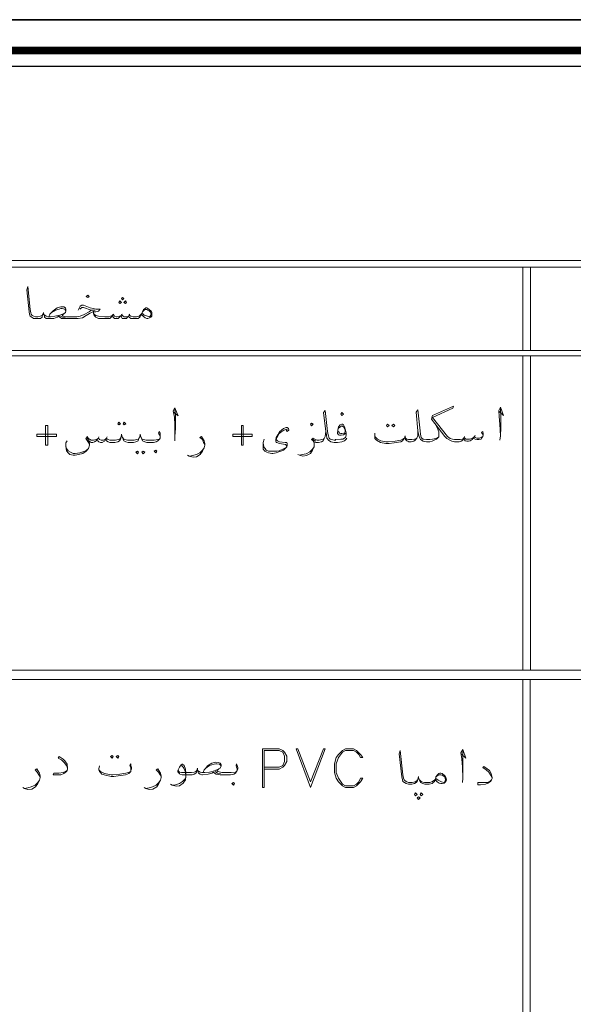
# Model space of a CAD drawing. Header units: inches. Extents: x 5.7 to 89.8, y 4 to 63.5.
# Tile 13 of 34: x 28.7 to 38.3, y 46.3 to 63.5. Entities that reach past the tile are written whole.
import ezdxf

# ---------------------------------------------------------------- set-up
doc = ezdxf.new("R2010")
doc.units = ezdxf.units.IN
doc.header["$MEASUREMENT"] = 0
doc.layers.add('PDF_KADR', color=7, linetype='Continuous')
doc.layers.add('PDF_textt', color=7, linetype='Continuous')

msp = doc.modelspace()

# ---------------------------------------------------------------- linework, layer by layer
at = {"layer": 'PDF_KADR', "lineweight": 25}
for points in [[(5.695, 4.013), (89.785, 4.013), (89.785, 63.476), (5.695, 63.476)], [(5.695, 63.476), (89.785, 63.476), (89.785, 4.013), (5.695, 4.013)], [(6.514, 4.832), (88.841, 4.832), (88.841, 62.657), (6.514, 62.657)]]:
    msp.add_lwpolyline(points, close=True, dxfattribs=at)
at = {"layer": 'PDF_KADR', "lineweight": 0, "const_width": 0.135}
msp.add_lwpolyline([(6.235, 62.937), (6.235, 4.552), (89.111, 4.552), (89.111, 62.937)], close=True, dxfattribs=at)
at = {"layer": 'PDF_textt', "lineweight": 20}
for points in [[(74.423, 52.179), (74.423, 59.267), (19.208, 59.267), (19.208, 10.697), (74.423, 10.697), (74.423, 52.757)], [(74.327, 57.697), (74.327, 59.152), (19.208, 59.152)], [(37.469, 59.152), (37.469, 57.697)], [(37.603, 59.152), (37.603, 57.697)], [(29.687, 58.4), (29.725, 58.468), (29.754, 58.487), (29.783, 58.487), (29.898, 58.439), (30.004, 58.42), (30.072, 58.42), (30.043, 58.381), (29.995, 58.371), (29.947, 58.371), (29.889, 58.343), (29.831, 58.304), (29.764, 58.266), (29.687, 58.256), (29.581, 58.256), (29.465, 58.256), (29.398, 58.256), (29.369, 58.275), (29.349, 58.294), (29.321, 58.275), (29.263, 58.256), (29.166, 58.256), (29.157, 58.256), (29.128, 58.256), (29.099, 58.275), (29.099, 58.294), (29.089, 58.323), (29.08, 58.362), (29.07, 58.323), (29.061, 58.294), (29.061, 58.275), (29.032, 58.256), (28.993, 58.256), (28.955, 58.256), (28.945, 58.256), (28.906, 58.256), (28.878, 58.275), (28.849, 58.294), (28.839, 58.333), (28.829, 58.371), (28.791, 58.757), (28.81, 58.815), (28.849, 58.41), (28.858, 58.352), (28.868, 58.333), (28.887, 58.304), (28.916, 58.294), (28.945, 58.285), (28.955, 58.285), (28.983, 58.285), (29.022, 58.294), (29.061, 58.304), (29.07, 58.323)], [(29.089, 58.323), (29.128, 58.294), (29.157, 58.285), (29.205, 58.285), (29.282, 58.294), (29.369, 58.314), (29.446, 58.343)], [(29.176, 58.285), (29.195, 58.333), (29.224, 58.362), (29.253, 58.391), (29.321, 58.439), (29.388, 58.458), (29.436, 58.458), (29.465, 58.439), (29.475, 58.42), (29.475, 58.391), (29.465, 58.362), (29.446, 58.343), (29.407, 58.314), (29.427, 58.294), (29.484, 58.285), (29.581, 58.285), (29.667, 58.285), (29.725, 58.294), (29.793, 58.323), (29.879, 58.371), (29.918, 58.4), (29.985, 58.4), (29.918, 58.4), (29.783, 58.449), (29.754, 58.449), (29.715, 58.42)], [(29.224, 58.362), (29.292, 58.4), (29.359, 58.42), (29.388, 58.429), (29.407, 58.429), (29.455, 58.42), (29.475, 58.391)], [(30.794, 58.323), (30.775, 58.294), (30.765, 58.275), (30.736, 58.256), (30.698, 58.256), (30.669, 58.256), (30.65, 58.256), (30.611, 58.256), (30.582, 58.275), (30.573, 58.294), (30.553, 58.275), (30.534, 58.256), (30.505, 58.256), (30.486, 58.256), (30.457, 58.256), (30.447, 58.275), (30.438, 58.304), (30.409, 58.275), (30.39, 58.256), (30.361, 58.256), (30.341, 58.256), (30.322, 58.256), (30.303, 58.275), (30.284, 58.304), (30.264, 58.275), (30.245, 58.256), (30.216, 58.256), (30.207, 58.256), (30.12, 58.256), (30.043, 58.256), (29.995, 58.275), (29.966, 58.304), (29.956, 58.343), (29.956, 58.381)], [(29.956, 58.343), (29.976, 58.323), (29.995, 58.304), (30.043, 58.294), (30.158, 58.285), (30.207, 58.285), (30.226, 58.285), (30.255, 58.294), (30.284, 58.304), (30.303, 58.323), (30.322, 58.294), (30.351, 58.285), (30.37, 58.285), (30.409, 58.294), (30.438, 58.304), (30.447, 58.323), (30.476, 58.294), (30.496, 58.285), (30.534, 58.285), (30.573, 58.294), (30.582, 58.323), (30.592, 58.304), (30.611, 58.294), (30.65, 58.285), (30.669, 58.285), (30.707, 58.285), (30.756, 58.294), (30.785, 58.323), (30.804, 58.343)], [(30.313, 58.333), (30.303, 58.323)], [(30.457, 58.333), (30.447, 58.323)], [(30.592, 58.333), (30.582, 58.323)], [(30.813, 58.371), (30.842, 58.4), (30.862, 58.41), (30.89, 58.41), (30.91, 58.4), (30.929, 58.391), (30.948, 58.371), (30.968, 58.333), (30.968, 58.323), (30.948, 58.294), (30.939, 58.285), (30.9, 58.294), (30.842, 58.314), (30.813, 58.343)], [(29.465, 58.266), (29.417, 58.275), (29.378, 58.294)], [(74.423, 57.697), (19.208, 57.697)], [(74.423, 57.601), (19.208, 57.601)], [(37.469, 57.601), (37.469, 52.111)], [(37.603, 57.601), (37.603, 52.111)], [(31.362, 56.619), (31.439, 56.551), (31.382, 56.696), (31.353, 56.638), (31.372, 56.532), (31.382, 56.397), (31.382, 56.195), (31.382, 56.118)], [(31.382, 56.195), (31.391, 56.339), (31.391, 56.561), (31.382, 56.667)], [(34.387, 56.166), (34.377, 56.147), (34.348, 56.118), (34.3, 56.099), (34.223, 56.089), (34.194, 56.089), (34.165, 56.089), (34.107, 56.099), (34.069, 56.127), (34.04, 56.166), (34.03, 56.224), (34.021, 56.282), (33.982, 56.609), (34.011, 56.648), (34.05, 56.282), (34.059, 56.224), (34.078, 56.166), (34.098, 56.147), (34.117, 56.137), (34.165, 56.127), (34.194, 56.127)], [(35.928, 56.426), (35.966, 56.349), (35.995, 56.272), (35.995, 56.233), (35.995, 56.204), (35.995, 56.185), (35.956, 56.147), (35.937, 56.137), (35.879, 56.108), (35.841, 56.099), (35.812, 56.099), (35.783, 56.099), (35.725, 56.108), (35.677, 56.137), (35.658, 56.176), (35.639, 56.233), (35.629, 56.291), (35.6, 56.619), (35.629, 56.657), (35.668, 56.291), (35.677, 56.233), (35.687, 56.176), (35.716, 56.147), (35.735, 56.147), (35.783, 56.137), (35.812, 56.137), (35.841, 56.137), (35.889, 56.147), (35.947, 56.156), (35.995, 56.185)], [(36.775, 56.224), (36.746, 56.262), (36.766, 56.282), (36.775, 56.243), (36.775, 56.224), (36.766, 56.195), (36.746, 56.166), (36.737, 56.147), (36.698, 56.137), (36.669, 56.137), (36.631, 56.147), (36.611, 56.156), (36.602, 56.176), (36.583, 56.137), (36.544, 56.118), (36.515, 56.108), (36.486, 56.108), (36.457, 56.118), (36.438, 56.137), (36.428, 56.156), (36.419, 56.127), (36.39, 56.108), (36.351, 56.099), (36.303, 56.099), (36.274, 56.099), (36.226, 56.108), (36.188, 56.127), (36.139, 56.156), (36.101, 56.195), (35.87, 56.493), (35.889, 56.561), (36.255, 56.725), (36.245, 56.686), (35.889, 56.522), (36.149, 56.195), (36.197, 56.156), (36.236, 56.147), (36.274, 56.137), (36.303, 56.137), (36.371, 56.137), (36.409, 56.147), (36.428, 56.156), (36.438, 56.176), (36.467, 56.147), (36.496, 56.147), (36.534, 56.147), (36.583, 56.156), (36.602, 56.176), (36.621, 56.195), (36.631, 56.176), (36.66, 56.166), (36.708, 56.166), (36.737, 56.176), (36.766, 56.195)], [(37.054, 56.628), (37.131, 56.561), (37.074, 56.705), (37.045, 56.648), (37.054, 56.542), (37.064, 56.407), (37.074, 56.204), (37.064, 56.127)], [(37.074, 56.204), (37.083, 56.349), (37.083, 56.57), (37.074, 56.676)], [(31.122, 56.166), (31.122, 56.195), (31.112, 56.224), (31.093, 56.253), (31.112, 56.282), (31.122, 56.253), (31.122, 56.214), (31.122, 56.195), (31.122, 56.166), (31.112, 56.147), (31.083, 56.118), (31.054, 56.099), (31.006, 56.089), (30.939, 56.089), (30.89, 56.089), (30.852, 56.099), (30.813, 56.118), (30.804, 56.147), (30.785, 56.185), (30.775, 56.233), (30.765, 56.185), (30.746, 56.147), (30.736, 56.118), (30.698, 56.099), (30.659, 56.089), (30.611, 56.089), (30.563, 56.089), (30.524, 56.099), (30.486, 56.118), (30.476, 56.147), (30.457, 56.185), (30.447, 56.233), (30.438, 56.185), (30.428, 56.147), (30.409, 56.118), (30.38, 56.099), (30.332, 56.089), (30.284, 56.089), (30.245, 56.089), (30.216, 56.099), (30.187, 56.118), (30.168, 56.147), (30.149, 56.108), (30.11, 56.089), (30.081, 56.089), (30.053, 56.099), (30.033, 56.118), (30.024, 56.147), (30.004, 56.118), (29.976, 56.099), (29.947, 56.089), (29.918, 56.089), (29.879, 56.108), (29.841, 56.176)], [(33.327, 56.301), (33.346, 56.282), (33.375, 56.301), (33.366, 56.33), (33.346, 56.349), (33.327, 56.349), (33.279, 56.33), (33.25, 56.31), (33.212, 56.272), (33.183, 56.224), (33.154, 56.176), (33.144, 56.137), (33.144, 56.118), (33.154, 56.089), (33.163, 56.089), (33.212, 56.07), (33.279, 56.06), (33.318, 56.05), (33.327, 56.041), (33.337, 56.031), (33.327, 56.002), (33.318, 55.993), (33.269, 55.973), (33.202, 55.944), (33.163, 55.935), (33.086, 55.935), (33.057, 55.935), (33.019, 55.935), (32.98, 55.954), (32.961, 55.983), (32.942, 56.002), (32.932, 56.041), (32.923, 56.089)], [(33.346, 56.301), (33.337, 56.32), (33.289, 56.301), (33.25, 56.282), (33.202, 56.243), (33.183, 56.204), (33.163, 56.176), (33.154, 56.137), (33.173, 56.118), (33.212, 56.099), (33.308, 56.089), (33.337, 56.089), (33.346, 56.07), (33.346, 56.041), (33.337, 56.012), (33.308, 55.983), (33.279, 55.954), (33.231, 55.935), (33.183, 55.916), (33.154, 55.906), (33.096, 55.896), (33.077, 55.896), (33.019, 55.906), (32.99, 55.916), (32.952, 55.935), (32.923, 55.973), (32.923, 56.012), (32.923, 56.089), (32.942, 56.147)], [(34.021, 56.282), (34.011, 56.195), (33.992, 56.156), (33.972, 56.118), (33.944, 56.099), (33.895, 56.089), (33.876, 56.089), (33.847, 56.089), (33.818, 56.099), (33.818, 56.06), (33.818, 56.012), (33.789, 55.954), (33.751, 55.896), (33.684, 55.858), (33.616, 55.848), (33.558, 55.867), (33.529, 55.877)], [(34.377, 56.253), (34.348, 56.233), (34.329, 56.224), (34.29, 56.214), (34.261, 56.214), (34.242, 56.224), (34.223, 56.243), (34.223, 56.253), (34.232, 56.301), (34.242, 56.359), (34.271, 56.397), (34.3, 56.407), (34.31, 56.407), (34.329, 56.397), (34.348, 56.359), (34.367, 56.301), (34.377, 56.253), (34.377, 56.214), (34.367, 56.176), (34.319, 56.147), (34.281, 56.147), (34.194, 56.137), (34.184, 56.137)], [(34.242, 56.339), (34.281, 56.368), (34.3, 56.378), (34.329, 56.359), (34.358, 56.301), (34.358, 56.272), (34.348, 56.253), (34.338, 56.253), (34.3, 56.243), (34.281, 56.243), (34.261, 56.253), (34.242, 56.282)], [(35.629, 56.291), (35.629, 56.204), (35.61, 56.166), (35.581, 56.127), (35.562, 56.108), (35.513, 56.099), (35.485, 56.099), (35.475, 56.099), (35.456, 56.108), (35.436, 56.118), (35.417, 56.137), (35.417, 56.156), (35.408, 56.204), (35.398, 56.166), (35.379, 56.137), (35.359, 56.118), (35.33, 56.099), (35.215, 56.079), (35.128, 56.07), (35.07, 56.07), (34.974, 56.089), (34.907, 56.127), (34.878, 56.156), (34.878, 56.195), (34.878, 56.214), (34.878, 56.253)], [(29.879, 56.108), (29.889, 56.06), (29.889, 56.041), (29.87, 55.983), (29.831, 55.935), (29.773, 55.896), (29.696, 55.877), (29.638, 55.867), (29.6, 55.867), (29.542, 55.877), (29.513, 55.906), (29.484, 55.944), (29.475, 56.021), (29.475, 56.079), (29.494, 56.118)], [(30.428, 56.176), (30.419, 56.147), (30.39, 56.137), (30.341, 56.127), (30.284, 56.127), (30.245, 56.127), (30.216, 56.137), (30.197, 56.147), (30.187, 56.166), (30.168, 56.147), (30.13, 56.127), (30.091, 56.127), (30.062, 56.137), (30.043, 56.166), (30.024, 56.147), (30.004, 56.137), (29.956, 56.127), (29.918, 56.127), (29.889, 56.147), (29.87, 56.156), (29.85, 56.195), (29.821, 56.156), (29.87, 56.089), (29.889, 56.06)], [(30.053, 56.185), (30.043, 56.166)], [(30.197, 56.185), (30.187, 56.166)], [(30.756, 56.176), (30.746, 56.147), (30.717, 56.137), (30.669, 56.127), (30.611, 56.127), (30.553, 56.127), (30.505, 56.137), (30.486, 56.147), (30.467, 56.176)], [(30.794, 56.176), (30.804, 56.147), (30.833, 56.137), (30.881, 56.127), (30.939, 56.127), (31.016, 56.127), (31.083, 56.137), (31.112, 56.147)], [(31.902, 56.05), (31.882, 56.089), (31.863, 56.137), (31.815, 56.176), (31.844, 56.195), (31.863, 56.166), (31.892, 56.118), (31.902, 56.07), (31.902, 56.041), (31.892, 55.993), (31.863, 55.935), (31.825, 55.877), (31.757, 55.838), (31.699, 55.829), (31.632, 55.848), (31.603, 55.867)], [(33.992, 56.156), (33.982, 56.147), (33.953, 56.137), (33.905, 56.127), (33.876, 56.127), (33.867, 56.127), (33.838, 56.137), (33.799, 56.166), (33.77, 56.137), (33.799, 56.118), (33.818, 56.089), (33.818, 56.07)], [(33.847, 56.108), (33.818, 56.127), (33.789, 56.147)], [(34.878, 56.195), (34.926, 56.147), (34.984, 56.118), (35.07, 56.099), (35.109, 56.099), (35.234, 56.108), (35.33, 56.127), (35.369, 56.147), (35.398, 56.166)], [(35.61, 56.166), (35.59, 56.147), (35.571, 56.147), (35.523, 56.137), (35.485, 56.137), (35.465, 56.137), (35.436, 56.147), (35.417, 56.166)], [(36.448, 56.195), (36.438, 56.176)], [(36.631, 56.214), (36.621, 56.195)], [(29.475, 56.031), (29.484, 55.983), (29.513, 55.944), (29.552, 55.916), (29.6, 55.896), (29.638, 55.896), (29.715, 55.906), (29.773, 55.925), (29.821, 55.944), (29.87, 55.983)], [(31.642, 55.848), (31.69, 55.858), (31.757, 55.877), (31.815, 55.906), (31.863, 55.954), (31.892, 55.993)], [(33.558, 55.867), (33.606, 55.877), (33.674, 55.887), (33.741, 55.925), (33.789, 55.973), (33.818, 56.012)], [(74.423, 52.111), (19.208, 52.111)], [(74.423, 51.947), (19.208, 51.947)], [(37.469, 51.947), (37.469, 28.775)], [(37.594, 51.947), (37.594, 28.775)], [(29.504, 50.397), (29.484, 50.445), (29.446, 50.493), (29.398, 50.541), (29.34, 50.57), (29.359, 50.599), (29.427, 50.551), (29.455, 50.522), (29.494, 50.464), (29.504, 50.397), (29.504, 50.387), (29.494, 50.358), (29.484, 50.339), (29.436, 50.301), (29.388, 50.281), (29.301, 50.281), (29.253, 50.281), (29.263, 50.31), (29.349, 50.31), (29.427, 50.32), (29.465, 50.339), (29.494, 50.358)], [(32.942, 50.378), (33.202, 50.378), (33.269, 50.416), (33.298, 50.445), (33.337, 50.512), (33.337, 50.609), (33.298, 50.676), (33.269, 50.705), (33.202, 50.734), (32.913, 50.734), (32.913, 50.06), (32.942, 50.06), (32.942, 50.705), (33.202, 50.705), (33.269, 50.676), (33.298, 50.609), (33.298, 50.512), (33.269, 50.445), (33.202, 50.416), (32.942, 50.416)], [(35.937, 50.195), (35.918, 50.156), (35.899, 50.146), (35.879, 50.127), (35.831, 50.118), (35.802, 50.118), (35.754, 50.118), (35.716, 50.127), (35.677, 50.146), (35.668, 50.166), (35.648, 50.204), (35.639, 50.252), (35.629, 50.204), (35.619, 50.166), (35.6, 50.146), (35.571, 50.127), (35.523, 50.118), (35.475, 50.118), (35.465, 50.118), (35.427, 50.127), (35.398, 50.146), (35.369, 50.166), (35.359, 50.195), (35.35, 50.243), (35.302, 50.647), (35.321, 50.705), (35.369, 50.281), (35.379, 50.223), (35.388, 50.195), (35.408, 50.175), (35.436, 50.156), (35.465, 50.146), (35.475, 50.146), (35.533, 50.146), (35.581, 50.156), (35.61, 50.175), (35.619, 50.195)], [(36.39, 50.647), (36.467, 50.57), (36.419, 50.724), (36.38, 50.667), (36.4, 50.561), (36.409, 50.416), (36.419, 50.223), (36.409, 50.146)], [(36.419, 50.223), (36.419, 50.358), (36.419, 50.58), (36.419, 50.686)], [(30.611, 50.358), (30.611, 50.387), (30.611, 50.416), (30.592, 50.445), (30.611, 50.474), (30.611, 50.445), (30.621, 50.406), (30.621, 50.387), (30.611, 50.358), (30.611, 50.339), (30.573, 50.301), (30.515, 50.281), (30.39, 50.262), (30.313, 50.252), (30.264, 50.252), (30.168, 50.272), (30.101, 50.291), (30.081, 50.32), (30.062, 50.339), (30.053, 50.368), (30.053, 50.387), (30.062, 50.435)], [(32.47, 50.358), (32.47, 50.387), (32.46, 50.416), (32.451, 50.445), (32.46, 50.474), (32.47, 50.445), (32.48, 50.406), (32.48, 50.387), (32.47, 50.358), (32.46, 50.339), (32.441, 50.31), (32.412, 50.291), (32.354, 50.281), (32.297, 50.281), (32.171, 50.281), (32.104, 50.291), (32.075, 50.31), (32.056, 50.329), (32.027, 50.31), (31.96, 50.291), (31.863, 50.281), (31.854, 50.281), (31.825, 50.291), (31.796, 50.31), (31.786, 50.329), (31.777, 50.358), (31.777, 50.397), (31.767, 50.358), (31.757, 50.329), (31.748, 50.31), (31.719, 50.291), (31.68, 50.281), (31.642, 50.281), (31.507, 50.281), (31.468, 50.291), (31.459, 50.301), (31.439, 50.32), (31.43, 50.339), (31.43, 50.358), (31.459, 50.416), (31.488, 50.455), (31.507, 50.464), (31.516, 50.464), (31.545, 50.445), (31.565, 50.378), (31.574, 50.31), (31.574, 50.252), (31.565, 50.195), (31.526, 50.137), (31.459, 50.089), (31.401, 50.079), (31.334, 50.098), (31.305, 50.118)], [(31.459, 50.406), (31.468, 50.426), (31.497, 50.435), (31.507, 50.435), (31.536, 50.397), (31.555, 50.358), (31.565, 50.339), (31.574, 50.252), (31.565, 50.214), (31.516, 50.166), (31.459, 50.127), (31.391, 50.108), (31.343, 50.098)], [(31.873, 50.32), (31.892, 50.368), (31.921, 50.397), (31.95, 50.435), (32.027, 50.484), (32.094, 50.503), (32.143, 50.493), (32.171, 50.484), (32.191, 50.455), (32.191, 50.435), (32.171, 50.397), (32.152, 50.387), (32.114, 50.349), (32.133, 50.339), (32.2, 50.32), (32.297, 50.32), (32.364, 50.32), (32.441, 50.329), (32.46, 50.339)], [(31.921, 50.397), (31.988, 50.445), (32.065, 50.464), (32.094, 50.474), (32.114, 50.474), (32.162, 50.464), (32.191, 50.435)], [(36.929, 50.233), (36.9, 50.281), (36.871, 50.329), (36.823, 50.368), (36.766, 50.406), (36.785, 50.426), (36.843, 50.387), (36.881, 50.358), (36.91, 50.301), (36.929, 50.233), (36.929, 50.214), (36.92, 50.195), (36.9, 50.166), (36.852, 50.137), (36.814, 50.118), (36.727, 50.108), (36.679, 50.108), (36.679, 50.146), (36.775, 50.146), (36.843, 50.146), (36.891, 50.166), (36.92, 50.195)], [(29.022, 50.243), (29.003, 50.281), (28.974, 50.329), (28.935, 50.368), (28.964, 50.387), (28.983, 50.358), (29.012, 50.31), (29.022, 50.262), (29.022, 50.233), (29.012, 50.185), (28.983, 50.127), (28.945, 50.069), (28.878, 50.031), (28.81, 50.021), (28.752, 50.041), (28.723, 50.06)], [(30.053, 50.368), (30.081, 50.339), (30.149, 50.301), (30.264, 50.281), (30.293, 50.281), (30.419, 50.291), (30.524, 50.31), (30.563, 50.32), (30.611, 50.339)], [(31.141, 50.243), (31.122, 50.281), (31.093, 50.329), (31.054, 50.368), (31.083, 50.387), (31.102, 50.358), (31.131, 50.31), (31.141, 50.262), (31.141, 50.233), (31.131, 50.185), (31.102, 50.127), (31.064, 50.069), (30.996, 50.031), (30.929, 50.021), (30.871, 50.041), (30.842, 50.06)], [(31.439, 50.368), (31.449, 50.339), (31.459, 50.329), (31.497, 50.32), (31.642, 50.32), (31.671, 50.32), (31.719, 50.329), (31.748, 50.339), (31.767, 50.358)], [(31.777, 50.358), (31.825, 50.329), (31.854, 50.32), (31.902, 50.32), (31.988, 50.329), (32.075, 50.349), (32.152, 50.387)], [(32.181, 50.301), (32.123, 50.31), (32.085, 50.339)], [(35.956, 50.252), (35.985, 50.272), (36.005, 50.281), (36.034, 50.281), (36.053, 50.272), (36.072, 50.262), (36.101, 50.243), (36.111, 50.195), (36.101, 50.156), (36.082, 50.146), (36.043, 50.156), (35.985, 50.185), (35.947, 50.214)], [(28.752, 50.041), (28.81, 50.05), (28.868, 50.069), (28.935, 50.098), (28.983, 50.146), (29.012, 50.185)], [(30.871, 50.041), (30.929, 50.05), (30.987, 50.069), (31.054, 50.098), (31.102, 50.146), (31.131, 50.185)], [(35.658, 50.195), (35.677, 50.175), (35.696, 50.156), (35.745, 50.146), (35.802, 50.146), (35.841, 50.146), (35.889, 50.166), (35.928, 50.195), (35.937, 50.214)]]:
    msp.add_lwpolyline(points, dxfattribs=at)
for points in [[(29.86, 58.622), (29.879, 58.641), (29.86, 58.66), (29.831, 58.641)], [(30.419, 58.516), (30.447, 58.535), (30.419, 58.564), (30.399, 58.535)], [(30.467, 58.583), (30.486, 58.603), (30.467, 58.622), (30.447, 58.603)], [(30.515, 58.516), (30.534, 58.535), (30.515, 58.564), (30.486, 58.535)], [(30.794, 58.323), (30.813, 58.371), (30.833, 58.41), (30.862, 58.429), (30.871, 58.439), (30.89, 58.439), (30.91, 58.429), (30.958, 58.391), (30.977, 58.362), (30.977, 58.333), (30.977, 58.323), (30.977, 58.294), (30.958, 58.275), (30.939, 58.266), (30.91, 58.256), (30.89, 58.256), (30.862, 58.266), (30.823, 58.294)], [(34.3, 56.561), (34.329, 56.58), (34.3, 56.609), (34.281, 56.58)], [(30.399, 56.445), (30.428, 56.416), (30.399, 56.397), (30.38, 56.416)], [(30.496, 56.445), (30.524, 56.416), (30.496, 56.397), (30.476, 56.416)], [(29.157, 56.387), (29.157, 56.041), (29.118, 56.041), (29.118, 56.387)], [(32.576, 56.387), (32.576, 56.041), (32.547, 56.041), (32.547, 56.387)], [(33.77, 56.378), (33.799, 56.407), (33.77, 56.426), (33.751, 56.407)], [(35.099, 56.407), (35.128, 56.387), (35.099, 56.359), (35.08, 56.387)], [(35.205, 56.407), (35.225, 56.387), (35.205, 56.359), (35.176, 56.387)], [(28.964, 56.233), (29.311, 56.233), (29.311, 56.195), (28.964, 56.195)], [(32.393, 56.233), (32.73, 56.233), (32.73, 56.195), (32.393, 56.195)], [(30.727, 55.935), (30.746, 55.916), (30.727, 55.887), (30.698, 55.916)], [(30.823, 55.935), (30.852, 55.916), (30.823, 55.887), (30.804, 55.916)], [(31.045, 55.906), (31.064, 55.935), (31.045, 55.954), (31.016, 55.935)], [(30.284, 50.618), (30.303, 50.599), (30.284, 50.57), (30.255, 50.599)], [(30.38, 50.618), (30.399, 50.599), (30.38, 50.57), (30.351, 50.599)], [(33.751, 50.06), (33.501, 50.734), (33.529, 50.734), (33.751, 50.156), (33.982, 50.734), (34.011, 50.734)], [(34.666, 50.223), (34.627, 50.223), (34.598, 50.156), (34.56, 50.118), (34.502, 50.089), (34.367, 50.089), (34.31, 50.118), (34.242, 50.223), (34.204, 50.32), (34.204, 50.474), (34.242, 50.58), (34.31, 50.676), (34.367, 50.705), (34.502, 50.705), (34.56, 50.676), (34.598, 50.638), (34.627, 50.58), (34.666, 50.58), (34.627, 50.638), (34.56, 50.705), (34.502, 50.734), (34.367, 50.734), (34.31, 50.705), (34.242, 50.638), (34.204, 50.58), (34.175, 50.474), (34.175, 50.32), (34.204, 50.223), (34.242, 50.156), (34.31, 50.089), (34.367, 50.06), (34.502, 50.06), (34.56, 50.089), (34.627, 50.156)], [(35.937, 50.195), (35.947, 50.243), (35.976, 50.281), (35.995, 50.301), (36.014, 50.31), (36.034, 50.31), (36.053, 50.301), (36.101, 50.262), (36.12, 50.233), (36.13, 50.195), (36.12, 50.166), (36.101, 50.146), (36.091, 50.137), (36.053, 50.127), (36.034, 50.127), (36.005, 50.137), (35.966, 50.156)], [(32.403, 50.098), (32.422, 50.127), (32.403, 50.146), (32.374, 50.127)], [(35.59, 49.963), (35.619, 49.935), (35.59, 49.915), (35.571, 49.935)], [(35.687, 49.963), (35.716, 49.935), (35.687, 49.915), (35.668, 49.935)], [(35.639, 49.896), (35.668, 49.877), (35.639, 49.848), (35.619, 49.877)]]:
    msp.add_lwpolyline(points, close=True, dxfattribs=at)

doc.saveas('drawing.dxf')
